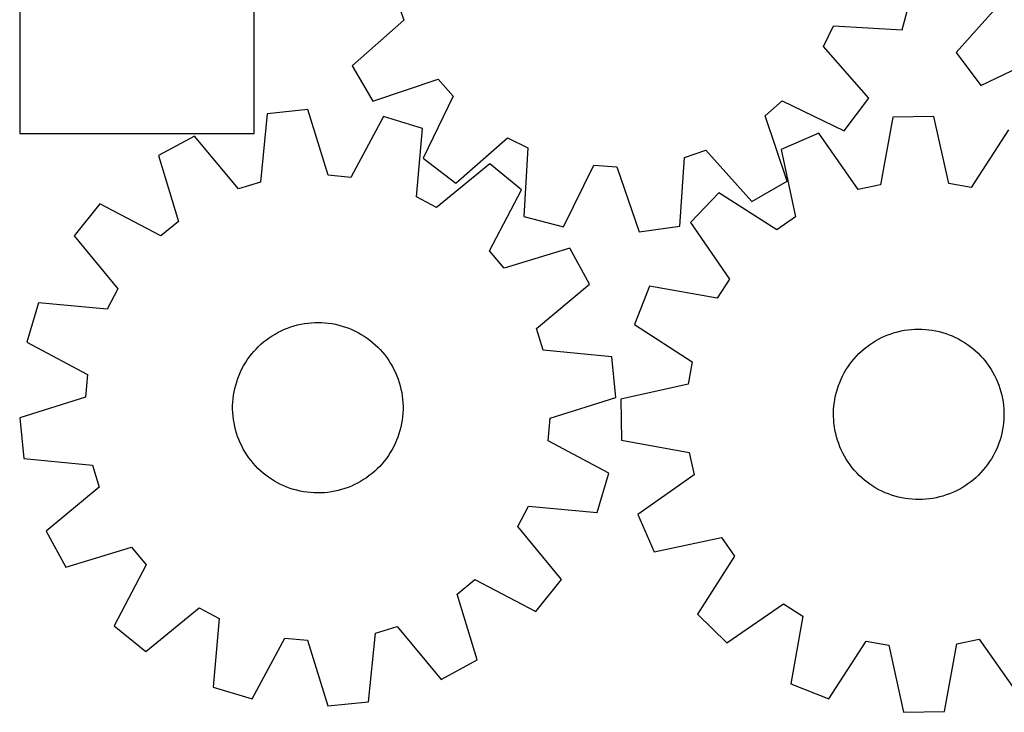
# Model space of a CAD drawing. Header units: millimetres. Extents: x 7 to 1243, y 7 to 1454.
# Tile 2 of 28: x 7 to 284, y 218 to 413. Entities that reach past the tile are written whole.
import ezdxf

# ---------------------------------------------------------------- set-up
doc = ezdxf.new("R2010")
doc.units = ezdxf.units.MM
doc.layers.add('CUT', color=7, linetype='CONTINUOUS', true_color=0x000000)

msp = doc.modelspace()

# ---------------------------------------------------------------- linework, layer by layer
at = {"layer": 'CUT'}
for p, q in [((6.638725, 488.843079), (6.638725, 380.843079)), ((72.638725, 380.843079), (72.638725, 488.843079)), ((112.726145, 418.828059), (114.811003, 412.745621)), ((255.207898, 409.980784), (258.160626, 421.132774)), ((283.333158, 418.074954), (270.42007, 403.628688)), ((114.811003, 412.745621), (100.325367, 399.876714)), ((233.0386, 405.348834), (235.865316, 411.123984)), ((235.865316, 411.123984), (255.207898, 409.980784)), ((245.807296, 390.774788), (233.0386, 405.348834)), ((270.42007, 403.628688), (277.324089, 394.386395)), ((277.324089, 394.386395), (294.840125, 402.670772)), ((100.325367, 399.876714), (106.123121, 389.903173)), ((106.123121, 389.903173), (124.474152, 396.122664)), ((124.474152, 396.122664), (128.727958, 391.301065)), ((128.727958, 391.301065), (120.269692, 373.868332)), ((216.557318, 385.806112), (221.378918, 390.059918)), ((221.378918, 390.059918), (238.81165, 381.601653)), ((238.81165, 381.601653), (245.807296, 390.774788)), ((76.302996, 386.403114), (74.420311, 367.118459)), ((87.778738, 387.583287), (76.302996, 386.403114)), ((93.546995, 369.085459), (87.778738, 387.583287)), ((109.067807, 385.579008), (99.948516, 368.482782)), ((120.121643, 382.277768), (109.067807, 385.579008)), ((222.77681, 367.455081), (216.557318, 385.806112)), ((264.125678, 385.655499), (252.591246, 385.449703)), ((268.309492, 366.736247), (264.125678, 385.655499)), ((252.591246, 385.449703), (249.08499, 366.393245)), ((6.638725, 380.843079), (72.638725, 380.843079)), ((55.867456, 380.107852), (45.716885, 374.625939)), ((68.275443, 365.225504), (55.867456, 380.107852)), ((118.372006, 362.980587), (120.121643, 382.277768)), ((231.696665, 380.904583), (221.118995, 376.300417)), ((242.80209, 365.02655), (231.696665, 380.904583)), ((285.169095, 381.858632), (274.637146, 365.594547)), ((129.442827, 366.872687), (144.016873, 379.641383)), ((144.016873, 379.641383), (149.792024, 376.814667)), ((45.716885, 374.625939), (51.357429, 356.088769)), ((149.792024, 376.814667), (148.648824, 357.472084)), ((193.851924, 374.058105), (199.934362, 376.142963)), ((199.934362, 376.142963), (212.803269, 361.657327)), ((221.118995, 376.300417), (225.172227, 357.352759)), ((120.269692, 373.868332), (129.442827, 366.872687)), ((139.023174, 372.279082), (124.055605, 359.974031)), ((147.972257, 364.999015), (139.023174, 372.279082)), ((159.800813, 354.519357), (168.379107, 371.89334)), ((168.379107, 371.89334), (174.796388, 371.49185)), ((192.575349, 354.723867), (193.851924, 374.058105)), ((99.948516, 368.482782), (93.546995, 369.085459)), ((174.796388, 371.49185), (181.142294, 353.184149)), ((74.420311, 367.118459), (68.275443, 365.225504)), ((212.803269, 361.657327), (222.77681, 367.455081)), ((249.08499, 366.393245), (242.80209, 365.02655)), ((274.637146, 365.594547), (268.309492, 366.736247)), ((138.971092, 347.840301), (147.972257, 364.999015)), ((203.554261, 364.105264), (195.543706, 355.803669)), ((219.890597, 353.685736), (203.554261, 364.105264)), ((29.246001, 360.989533), (21.965933, 352.04045)), ((46.404714, 351.988367), (29.246001, 360.989533)), ((124.055605, 359.974031), (118.372006, 362.980587)), ((51.357429, 356.088769), (46.404714, 351.988367)), ((148.648824, 357.472084), (159.800813, 354.519357)), ((195.543706, 355.803669), (206.53936, 339.849421)), ((225.172227, 357.352759), (219.890597, 353.685736)), ((181.142294, 353.184149), (192.575349, 354.723867)), ((21.965933, 352.04045), (34.270985, 337.072881)), ((143.071494, 342.887586), (138.971092, 347.840301)), ((161.608664, 348.52813), (143.071494, 342.887586)), ((167.090577, 338.377559), (161.608664, 348.52813)), ((152.208229, 325.969572), (167.090577, 338.377559)), ((206.53936, 339.849421), (203.063078, 334.440341)), ((34.270985, 337.072881), (31.264428, 331.389281)), ((183.982892, 337.815085), (179.758986, 327.079905)), ((203.063078, 334.440341), (183.982892, 337.815085)), ((11.967247, 333.138919), (8.666007, 322.085083)), ((31.264428, 331.389281), (11.967247, 333.138919)), ((85.845392, 327.152659), (86.80877, 327.327584)), ((86.80877, 327.327584), (87.778481, 327.463069)), ((87.778481, 327.463069), (88.752911, 327.558887)), ((88.752911, 327.558887), (89.730438, 327.61488)), ((89.730438, 327.61488), (90.709436, 327.630955)), ((90.709436, 327.630955), (91.688275, 327.607084)), ((91.688275, 327.607084), (92.665325, 327.543308)), ((92.665325, 327.543308), (93.638961, 327.439732)), ((93.638961, 327.439732), (94.607562, 327.29653)), ((94.607562, 327.29653), (95.569517, 327.113938)), ((78.555345, 324.381856), (79.411773, 324.856437)), ((79.411773, 324.856437), (80.286845, 325.295691)), ((80.286845, 325.295691), (81.179105, 325.698887)), ((81.179105, 325.698887), (82.087069, 326.065353)), ((82.087069, 326.065353), (83.009224, 326.394479)), ((83.009224, 326.394479), (83.944037, 326.685718)), ((83.944037, 326.685718), (84.889951, 326.938585)), ((84.889951, 326.938585), (85.845392, 327.152659)), ((95.569517, 327.113938), (96.523222, 326.892262)), ((96.523222, 326.892262), (97.467093, 326.63187)), ((97.467093, 326.63187), (98.399556, 326.333195)), ((98.399556, 326.333195), (99.319062, 325.996736)), ((99.319062, 325.996736), (100.224078, 325.623051)), ((100.224078, 325.623051), (101.113099, 325.212762)), ((101.113099, 325.212762), (101.984645, 324.766553)), ((101.984645, 324.766553), (102.837266, 324.285166)), ((154.101184, 319.824704), (152.208229, 325.969572)), ((179.758986, 327.079905), (196.023072, 316.547956)), ((251.166206, 324.1368), (252.085982, 324.47252)), ((252.085982, 324.47252), (253.018686, 324.770444)), ((253.018686, 324.770444), (253.962765, 325.030077)), ((253.962765, 325.030077), (254.916649, 325.250986)), ((254.916649, 325.250986), (255.87875, 325.432803)), ((255.87875, 325.432803), (256.847466, 325.575227)), ((256.847466, 325.575227), (257.821185, 325.678019)), ((257.821185, 325.678019), (258.798286, 325.74101)), ((258.798286, 325.74101), (259.777144, 325.764093)), ((259.777144, 325.764093), (260.756129, 325.747231)), ((260.756129, 325.747231), (261.733611, 325.690451)), ((261.733611, 325.690451), (262.707963, 325.593849)), ((262.707963, 325.593849), (263.677565, 325.457584)), ((263.677565, 325.457584), (264.640801, 325.281885)), ((264.640801, 325.281885), (265.59607, 325.067042)), ((265.59607, 325.067042), (266.54178, 324.813414)), ((266.54178, 324.813414), (267.476359, 324.521423)), ((267.476359, 324.521423), (268.398249, 324.191555)), ((8.666007, 322.085083), (25.762233, 312.965791)), ((74.601554, 321.508666), (75.344078, 322.146908)), ((75.344078, 322.146908), (76.112017, 322.754332)), ((76.112017, 322.754332), (76.904094, 323.329928)), ((76.904094, 323.329928), (77.718988, 323.872737)), ((77.718988, 323.872737), (78.555345, 324.381856)), ((102.837266, 324.285166), (103.669542, 323.769403)), ((103.669542, 323.769403), (104.480088, 323.220122)), ((104.480088, 323.220122), (105.267555, 322.638236)), ((105.267555, 322.638236), (106.030633, 322.024715)), ((106.030633, 322.024715), (106.768051, 321.38058)), ((246.002948, 321.364338), (246.813936, 321.912968)), ((246.813936, 321.912968), (247.646627, 322.428061)), ((247.646627, 322.428061), (248.499634, 322.908762)), ((248.499634, 322.908762), (249.371539, 323.35427)), ((249.371539, 323.35427), (250.26089, 323.763843)), ((250.26089, 323.763843), (251.166206, 324.1368)), ((268.398249, 324.191555), (269.305918, 323.824359)), ((269.305918, 323.824359), (270.197853, 323.420446)), ((270.197853, 323.420446), (271.072572, 322.980488)), ((271.072572, 322.980488), (271.928617, 322.505218)), ((271.928617, 322.505218), (272.764564, 321.995427)), ((272.764564, 321.995427), (273.579022, 321.451962)), ((71.909648, 318.669498), (72.538606, 319.419902)), ((72.538606, 319.419902), (73.19765, 320.144027)), ((73.19765, 320.144027), (73.885681, 320.840668)), ((73.885681, 320.840668), (74.601554, 321.508666)), ((106.768051, 321.38058), (107.478582, 320.706903)), ((107.478582, 320.706903), (108.161043, 320.004805)), ((108.161043, 320.004805), (108.814298, 319.275454)), ((108.814298, 319.275454), (109.437261, 318.520065)), ((173.385839, 317.942019), (154.101184, 319.824704)), ((243.002434, 318.853532), (243.713507, 319.526638)), ((243.713507, 319.526638), (244.451442, 320.17018)), ((244.451442, 320.17018), (245.215013, 320.783086)), ((245.215013, 320.783086), (246.002948, 321.364338)), ((273.579022, 321.451962), (274.370635, 320.875729)), ((274.370635, 320.875729), (275.138085, 320.267688)), ((275.138085, 320.267688), (275.880096, 319.628848)), ((275.880096, 319.628848), (276.595432, 318.960275)), ((276.595432, 318.960275), (277.282902, 318.263081)), ((69.714807, 315.430686), (70.213486, 316.27331)), ((70.213486, 316.27331), (70.746119, 317.094892)), ((70.746119, 317.094892), (71.31182, 317.894065)), ((71.31182, 317.894065), (71.909648, 318.669498)), ((109.437261, 318.520065), (110.028894, 317.739895)), ((110.028894, 317.739895), (110.588213, 316.936242)), ((110.588213, 316.936242), (111.114287, 316.110445)), ((174.566011, 306.466277), (173.385839, 317.942019)), ((196.023072, 316.547956), (194.881372, 310.220302)), ((240.449735, 315.888577), (241.041996, 316.668271)), ((241.041996, 316.668271), (241.665566, 317.423159)), ((241.665566, 317.423159), (242.319408, 318.151983)), ((242.319408, 318.151983), (243.002434, 318.853532)), ((277.282902, 318.263081), (277.941363, 317.538426)), ((277.941363, 317.538426), (278.569718, 316.787517)), ((278.569718, 316.787517), (279.166921, 316.011602)), ((68.430506, 312.790751), (68.822575, 313.687956)), ((68.822575, 313.687956), (69.250913, 314.568423)), ((69.250913, 314.568423), (69.714807, 315.430686)), ((111.114287, 316.110445), (111.606239, 315.263876)), ((111.606239, 315.263876), (112.063252, 314.397947)), ((112.063252, 314.397947), (112.484564, 313.514097)), ((112.484564, 313.514097), (112.869475, 312.613797)), ((238.41269, 312.548266), (238.870399, 313.413828)), ((238.870399, 313.413828), (239.363033, 314.26)), ((239.363033, 314.26), (239.88977, 315.085375)), ((239.88977, 315.085375), (240.449735, 315.888577)), ((279.166921, 316.011602), (279.731979, 315.211975)), ((279.731979, 315.211975), (280.263951, 314.389964)), ((280.263951, 314.389964), (280.761952, 313.54694)), ((280.761952, 313.54694), (281.225153, 312.684304)), ((25.762233, 312.965791), (25.159556, 306.564271)), ((67.478135, 310.013761), (67.757727, 310.952123)), ((67.757727, 310.952123), (68.07536, 311.8783)), ((68.07536, 311.8783), (68.430506, 312.790751)), ((112.869475, 312.613797), (113.217344, 311.698547)), ((113.217344, 311.698547), (113.527591, 310.76987)), ((113.527591, 310.76987), (113.799701, 309.829311)), ((237.256427, 309.849796), (237.605032, 310.764766)), ((237.605032, 310.764766), (237.990667, 311.664755)), ((237.990667, 311.664755), (238.41269, 312.548266)), ((281.225153, 312.684304), (281.652782, 311.803493)), ((281.652782, 311.803493), (282.044129, 310.905973)), ((282.044129, 310.905973), (282.398541, 309.993237)), ((66.871944, 307.141268), (67.034875, 308.106746)), ((67.034875, 308.106746), (67.237051, 309.064775)), ((67.237051, 309.064775), (67.478135, 310.013761)), ((113.799701, 309.829311), (114.03322, 308.878435)), ((114.03322, 308.878435), (114.22776, 307.918826)), ((114.22776, 307.918826), (114.382997, 306.952081)), ((194.881372, 310.220302), (175.96212, 306.036487)), ((236.438283, 307.030341), (236.672567, 307.981028)), ((236.672567, 307.981028), (236.945433, 308.921368)), ((236.945433, 308.921368), (237.256427, 309.849796)), ((282.398541, 309.993237), (282.715429, 309.066804)), ((282.715429, 309.066804), (282.994266, 308.128217)), ((282.994266, 308.128217), (283.234587, 307.179038)), ((25.159556, 306.564271), (6.661729, 300.796013)), ((66.621003, 304.216252), (66.664836, 305.194401)), ((66.664836, 305.194401), (66.748529, 306.169947)), ((66.748529, 306.169947), (66.871944, 307.141268)), ((114.382997, 306.952081), (114.498672, 305.979808)), ((114.498672, 305.979808), (114.574594, 305.003626)), ((156.068184, 300.69802), (174.566011, 306.466277)), ((175.96212, 306.036487), (176.167916, 294.502056)), ((235.970499, 304.132089), (236.086957, 305.104269)), ((236.086957, 305.104269), (236.242971, 306.070889)), ((236.242971, 306.070889), (236.438283, 307.030341)), ((283.234587, 307.179038), (283.435992, 306.220846)), ((283.435992, 306.220846), (283.598146, 305.255237)), ((283.598146, 305.255237), (283.72078, 304.283818)), ((66.617104, 303.23713), (66.621003, 304.216252)), ((66.653146, 302.258664), (66.617104, 303.23713)), ((114.606737, 303.046038), (114.562904, 302.06789)), ((114.574594, 305.003626), (114.610635, 304.02516)), ((114.610635, 304.02516), (114.606737, 303.046038)), ((235.856964, 302.177532), (235.893792, 303.155969)), ((235.893792, 303.155969), (235.970499, 304.132089)), ((283.72078, 304.283818), (283.803688, 303.308204)), ((283.803688, 303.308204), (283.846734, 302.330021)), ((283.846734, 302.330021), (283.849845, 301.350896)), ((6.661729, 300.796013), (7.841901, 289.320271)), ((66.729068, 301.282482), (66.653146, 302.258664)), ((66.844743, 300.31021), (66.729068, 301.282482)), ((66.99998, 299.343464), (66.844743, 300.31021)), ((114.355796, 300.121023), (114.192865, 299.155544)), ((114.479211, 301.092344), (114.355796, 300.121023)), ((114.562904, 302.06789), (114.479211, 301.092344)), ((155.465507, 294.296499), (156.068184, 300.69802)), ((235.860075, 301.198407), (235.856964, 302.177532)), ((235.903121, 300.220224), (235.860075, 301.198407)), ((235.986029, 299.244611), (235.903121, 300.220224)), ((283.813017, 300.372459), (283.73631, 299.396339)), ((283.849845, 301.350896), (283.813017, 300.372459)), ((67.19452, 298.383855), (66.99998, 299.343464)), ((67.428039, 297.43298), (67.19452, 298.383855)), ((67.700149, 296.492421), (67.428039, 297.43298)), ((113.749605, 297.24853), (113.470013, 296.310167)), ((113.990689, 298.197515), (113.749605, 297.24853)), ((114.192865, 299.155544), (113.990689, 298.197515)), ((236.108663, 298.273191), (235.986029, 299.244611)), ((236.270817, 297.307582), (236.108663, 298.273191)), ((236.472222, 296.34939), (236.270817, 297.307582)), ((283.463838, 297.457539), (283.268526, 296.498087)), ((283.619852, 298.42416), (283.463838, 297.457539)), ((283.73631, 299.396339), (283.619852, 298.42416)), ((68.010396, 295.563743), (67.700149, 296.492421)), ((68.358265, 294.648493), (68.010396, 295.563743)), ((68.743175, 293.748194), (68.358265, 294.648493)), ((112.797233, 294.471539), (112.405165, 293.574334)), ((113.15238, 295.38399), (112.797233, 294.471539)), ((113.470013, 296.310167), (113.15238, 295.38399)), ((172.561732, 285.177208), (155.465507, 294.296499)), ((176.167916, 294.502056), (195.224373, 290.9958)), ((236.712543, 295.400211), (236.472222, 296.34939)), ((236.99138, 294.461624), (236.712543, 295.400211)), ((237.308268, 293.535192), (236.99138, 294.461624)), ((282.761376, 294.60706), (282.450381, 293.678632)), ((283.034242, 295.5474), (282.761376, 294.60706)), ((283.268526, 296.498087), (283.034242, 295.5474)), ((69.164488, 292.864344), (68.743175, 293.748194)), ((69.621501, 291.998414), (69.164488, 292.864344)), ((70.113453, 291.151846), (69.621501, 291.998414)), ((111.512933, 291.831604), (111.014254, 290.988981)), ((111.976827, 292.693867), (111.512933, 291.831604)), ((112.405165, 293.574334), (111.976827, 292.693867)), ((237.66268, 292.622456), (237.308268, 293.535192)), ((238.054026, 291.724935), (237.66268, 292.622456)), ((238.481656, 290.844124), (238.054026, 291.724935)), ((281.716142, 291.863673), (281.294119, 290.980162)), ((282.101777, 292.763663), (281.716142, 291.863673)), ((282.450381, 293.678632), (282.101777, 292.763663)), ((7.841901, 289.320271), (27.126556, 287.437587)), ((70.639527, 290.326048), (70.113453, 291.151846)), ((71.198845, 289.522395), (70.639527, 290.326048)), ((71.790479, 288.742225), (71.198845, 289.522395)), ((72.413441, 287.986836), (71.790479, 288.742225)), ((109.318092, 288.592792), (108.689133, 287.842388)), ((109.91592, 289.368226), (109.318092, 288.592792)), ((110.481621, 290.167399), (109.91592, 289.368226)), ((111.014254, 290.988981), (110.481621, 290.167399)), ((195.224373, 290.9958), (196.591069, 284.7129)), ((238.944857, 289.981488), (238.481656, 290.844124)), ((239.442857, 289.138464), (238.944857, 289.981488)), ((239.97483, 288.316454), (239.442857, 289.138464)), ((279.817038, 288.443054), (279.257073, 287.639851)), ((280.343776, 289.268428), (279.817038, 288.443054)), ((280.836409, 290.1146), (280.343776, 289.268428)), ((281.294119, 290.980162), (280.836409, 290.1146)), ((27.126556, 287.437587), (29.019511, 281.292718)), ((73.066697, 287.257486), (72.413441, 287.986836)), ((73.749158, 286.555388), (73.066697, 287.257486)), ((74.459689, 285.88171), (73.749158, 286.555388)), ((75.197107, 285.237575), (74.459689, 285.88171)), ((106.626186, 285.753625), (105.883662, 285.115383)), ((107.342059, 286.421622), (106.626186, 285.753625)), ((108.03009, 287.118263), (107.342059, 286.421622)), ((108.689133, 287.842388), (108.03009, 287.118263)), ((240.539888, 287.516826), (239.97483, 288.316454)), ((241.137091, 286.740912), (240.539888, 287.516826)), ((241.765446, 285.990002), (241.137091, 286.740912)), ((242.423907, 285.265347), (241.765446, 285.990002)), ((278.041243, 286.10527), (277.3874, 285.376445)), ((278.664813, 286.860157), (278.041243, 286.10527)), ((279.257073, 287.639851), (278.664813, 286.860157)), ((75.960185, 284.624054), (75.197107, 285.237575)), ((76.747652, 284.042169), (75.960185, 284.624054)), ((77.558198, 283.492887), (76.747652, 284.042169)), ((78.390474, 282.977124), (77.558198, 283.492887)), ((79.243094, 282.495737), (78.390474, 282.977124)), ((102.672394, 282.880435), (101.815967, 282.405853)), ((103.508751, 283.389554), (102.672394, 282.880435)), ((104.323646, 283.932363), (103.508751, 283.389554)), ((105.115722, 284.507958), (104.323646, 283.932363)), ((105.883662, 285.115383), (105.115722, 284.507958)), ((169.260493, 274.123372), (172.561732, 285.177208)), ((196.591069, 284.7129), (180.713035, 273.607475)), ((243.111377, 284.568153), (242.423907, 285.265347)), ((243.826713, 283.89958), (243.111377, 284.568153)), ((244.568723, 283.260741), (243.826713, 283.89958)), ((245.336174, 282.652699), (244.568723, 283.260741)), ((275.255366, 283.358249), (274.491796, 282.745342)), ((275.993302, 284.00179), (275.255366, 283.358249)), ((276.704375, 284.674896), (275.993302, 284.00179)), ((277.3874, 285.376445), (276.704375, 284.674896)), ((29.019511, 281.292718), (14.137163, 268.884731)), ((80.114641, 282.049528), (79.243094, 282.495737)), ((81.003662, 281.63924), (80.114641, 282.049528)), ((81.908678, 281.265555), (81.003662, 281.63924)), ((82.828183, 280.929095), (81.908678, 281.265555)), ((83.760647, 280.630421), (82.828183, 280.929095)), ((84.704517, 280.370028), (83.760647, 280.630421)), ((85.658223, 280.148352), (84.704517, 280.370028)), ((86.620177, 279.965761), (85.658223, 280.148352)), ((95.382348, 280.109631), (94.41897, 279.934706)), ((96.337789, 280.323705), (95.382348, 280.109631)), ((97.283703, 280.576572), (96.337789, 280.323705)), ((98.218515, 280.867811), (97.283703, 280.576572)), ((99.140671, 281.196938), (98.218515, 280.867811)), ((100.048635, 281.563404), (99.140671, 281.196938)), ((100.940895, 281.966599), (100.048635, 281.563404)), ((101.815967, 282.405853), (100.940895, 281.966599)), ((246.127787, 282.076466), (245.336174, 282.652699)), ((246.942245, 281.533002), (246.127787, 282.076466)), ((247.778192, 281.02321), (246.942245, 281.533002)), ((248.634237, 280.54794), (247.778192, 281.02321)), ((249.508956, 280.107982), (248.634237, 280.54794)), ((250.400891, 279.704069), (249.508956, 280.107982)), ((270.33527, 280.174159), (269.445919, 279.764585)), ((271.207175, 280.619666), (270.33527, 280.174159)), ((272.060182, 281.100367), (271.207175, 280.619666)), ((272.892873, 281.615461), (272.060182, 281.100367)), ((273.703861, 282.16409), (272.892873, 281.615461)), ((274.491796, 282.745342), (273.703861, 282.16409)), ((87.588778, 279.822558), (86.620177, 279.965761)), ((88.562414, 279.718982), (87.588778, 279.822558)), ((89.539465, 279.655206), (88.562414, 279.718982)), ((90.518304, 279.631336), (89.539465, 279.655206)), ((91.497302, 279.64741), (90.518304, 279.631336)), ((92.474829, 279.703403), (91.497302, 279.64741)), ((93.449259, 279.799222), (92.474829, 279.703403)), ((94.41897, 279.934706), (93.449259, 279.799222)), ((251.30856, 279.336873), (250.400891, 279.704069)), ((252.23045, 279.007005), (251.30856, 279.336873)), ((253.165029, 278.715014), (252.23045, 279.007005)), ((254.110739, 278.461386), (253.165029, 278.715014)), ((255.066007, 278.246544), (254.110739, 278.461386)), ((256.029244, 278.070844), (255.066007, 278.246544)), ((256.998846, 277.934579), (256.029244, 278.070844)), ((257.973198, 277.837977), (256.998846, 277.934579)), ((258.95068, 277.781197), (257.973198, 277.837977)), ((259.929665, 277.764335), (258.95068, 277.781197)), ((260.908523, 277.787419), (259.929665, 277.764335)), ((261.885624, 277.850409), (260.908523, 277.787419)), ((262.859343, 277.953201), (261.885624, 277.850409)), ((263.828059, 278.095625), (262.859343, 277.953201)), ((264.79016, 278.277442), (263.828059, 278.095625)), ((265.744044, 278.498351), (264.79016, 278.277442)), ((266.688123, 278.757984), (265.744044, 278.498351)), ((267.620827, 279.055908), (266.688123, 278.757984)), ((268.540602, 279.391628), (267.620827, 279.055908)), ((269.445919, 279.764585), (268.540602, 279.391628)), ((146.956755, 270.18941), (149.963312, 275.873009)), ((149.963312, 275.873009), (169.260493, 274.123372)), ((180.713035, 273.607475), (185.317202, 263.029804)), ((159.261807, 255.221841), (146.956755, 270.18941)), ((14.137163, 268.884731), (19.619076, 258.73416)), ((185.317202, 263.029804), (204.264859, 267.083037)), ((204.264859, 267.083037), (207.931883, 261.801406)), ((19.619076, 258.73416), (38.156246, 264.374705)), ((38.156246, 264.374705), (42.256648, 259.421989)), ((207.931883, 261.801406), (197.512355, 245.465071)), ((42.256648, 259.421989), (33.255482, 242.263276)), ((129.87031, 251.173522), (134.823026, 255.273923)), ((134.823026, 255.273923), (151.981739, 246.272758)), ((151.981739, 246.272758), (159.261807, 255.221841)), ((135.510855, 232.636351), (129.87031, 251.173522)), ((42.204565, 234.983208), (57.172134, 247.28826)), ((57.172134, 247.28826), (62.855734, 244.281703)), ((205.813949, 237.454516), (221.768197, 248.450169)), ((221.768197, 248.450169), (227.177278, 244.973888)), ((62.855734, 244.281703), (61.106097, 224.984522)), ((197.512355, 245.465071), (205.813949, 237.454516)), ((227.177278, 244.973888), (223.802534, 225.893701)), ((33.255482, 242.263276), (42.204565, 234.983208)), ((106.807428, 240.143831), (112.952297, 242.036786)), ((112.952297, 242.036786), (125.360284, 227.154438)), ((72.159932, 221.683283), (81.279224, 238.779509)), ((81.279224, 238.779509), (87.680745, 238.176832)), ((104.924744, 220.859176), (106.807428, 240.143831)), ((270.621819, 237.135183), (276.904719, 238.501879)), ((276.904719, 238.501879), (288.010143, 222.623845)), ((87.680745, 238.176832), (93.449002, 219.679004)), ((234.537714, 221.669796), (245.069663, 237.933881)), ((245.069663, 237.933881), (251.397317, 236.792182)), ((251.397317, 236.792182), (255.581131, 217.872929)), ((267.115563, 218.078725), (270.621819, 237.135183)), ((125.360284, 227.154438), (135.510855, 232.636351)), ((61.106097, 224.984522), (72.159932, 221.683283)), ((223.802534, 225.893701), (234.537714, 221.669796)), ((93.449002, 219.679004), (104.924744, 220.859176)), ((255.581131, 217.872929), (267.115563, 218.078725))]:
    msp.add_line(p, q, dxfattribs=at)

doc.saveas('drawing.dxf')
